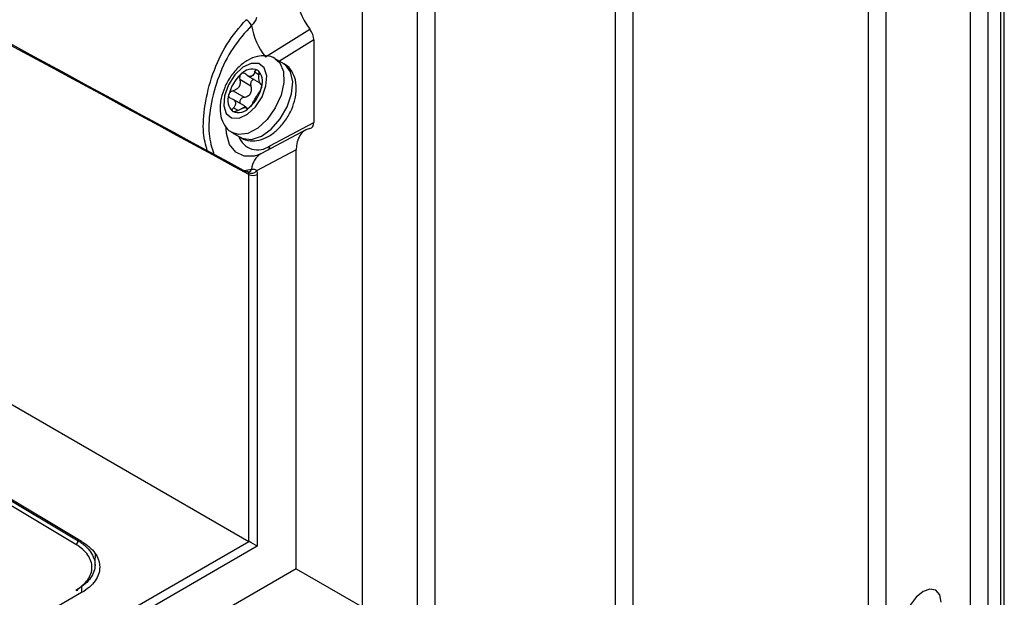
# Model space of a CAD drawing. Header units: millimetres. Extents: x 82 to 1337, y -230 to 1154.
# Tile 31 of 217: x 1256 to 1337, y -105 to -58. Entities that reach past the tile are written whole.
import ezdxf

# ---------------------------------------------------------------- set-up
doc = ezdxf.new("R2010")
doc.units = ezdxf.units.MM

msp = doc.modelspace()

# ---------------------------------------------------------------- linework, layer by layer
at = {"color": 7, "linetype": 'Continuous', "lineweight": 25}
for p, q in [((1290.174, 184.083), (1290.174, -109.872)), ((1304.984, -123.555), (1304.984, 170.4)), ((1306.394, 169.377), (1306.394, -124.578)), ((1334.056, -131.73), (1334.056, 162.225)), ((1335.47, 162.225), (1335.47, -131.73)), ((1336.531, -132.342), (1336.531, 161.613)), ((1336.824, -132.75), (1336.824, 161.205)), ((1325.712, -135.73), (1325.712, 158.225)), ((1327.127, 158.225), (1327.127, -135.73)), ((1185.796, -49.405), (1274.951, -100.874)), ((1284.236, -50.052), (1284.236, -106.235)), ((1288.765, -108.849), (1288.765, -52.702)), ((1276.328, -61.193), (1279.959, -58.924)), ((1280.279, -59.782), (1280.279, -66.55)), ((1260.791, -101.129), (1193.681, -60.958)), ((1193.861, -60.656), (1260.971, -100.827)), ((1261.261, -100.878), (1194.086, -60.744)), ((1277.823, -61.746), (1277.116, -61.338)), ((1274.855, -62.735), (1275.793, -63.276)), ((1275.129, -63.57), (1274.208, -63.038)), ((1275.906, -63.403), (1276.012, -63.464)), ((1273.662, -63.955), (1274.583, -64.487)), ((1274.601, -65.205), (1273.667, -64.666)), ((1274.865, -65.419), (1274.736, -65.345)), ((1276.666, -68.464), (1280.279, -66.55)), ((1273.616, -67.4), (1274.324, -67.809)), ((1279.616, -67.172), (1275.98, -69.099)), ((1278.84, -68.805), (1275.591, -70.526)), ((1278.84, -103.12), (1278.84, -68.805)), ((1274.947, -70.617), (1274.949, -70.616)), ((1274.949, -70.622), (1274.958, -70.62)), ((1274.951, -100.874), (1274.951, -70.824)), ((1275.651, -70.821), (1275.651, -101.278)), ((1275.651, -101.278), (1119.518, -191.412)), ((1119.524, -190.6), (1274.951, -100.874)), ((1262.365, -102.66), (1262.394, -101.854)), ((1278.84, -103.12), (1116.329, -196.935)), ((1262.359, -102.857), (1262.365, -102.652)), ((1278.84, -103.12), (1284.236, -106.235)), ((1261.261, -105.075), (1217.133, -130.55))]:
    msp.add_line(p, q, dxfattribs=at)
at = {"color": 8, "linetype": 'Continuous', "lineweight": 25}
for p, q in [((1280.279, -59.782), (1277.465, -61.54)), ((1275.787, -62.646), (1275.43, -62.44)), ((1275.987, -63.424), (1275.961, -63.409)), ((1273.695, -65.35), (1274.055, -65.558)), ((1274.772, -65.403), (1274.822, -65.432)), ((1274.561, -70.499), (1275.178, -70.394)), ((1260.971, -100.827), (1260.974, -100.706)), ((1261.254, -104.58), (1261.261, -105.075))]:
    msp.add_line(p, q, dxfattribs=at)
at = {"color": 7, "linetype": 'Continuous', "lineweight": 25, "flags": 128}
for points in [[(1272.963, -64.364), (1272.901, -65.193), (1273.107, -65.834), (1273.549, -66.191), (1274.16, -66.207), (1274.847, -65.882), (1275.506, -65.265), (1276.035, -64.448), (1276.355, -63.558), (1276.417, -62.729), (1276.211, -62.088), (1275.769, -61.732), (1275.158, -61.715), (1274.471, -62.04), (1273.813, -62.658), (1273.283, -63.474), (1272.963, -64.364)], [(1331.652, -105.845), (1331.539, -105.254), (1331.217, -104.884), (1330.735, -104.79), (1330.167, -104.988), (1329.599, -105.446), (1329.117, -106.096), (1328.795, -106.838), (1328.682, -107.559)]]:
    msp.add_lwpolyline(points, dxfattribs=at)
at = {"color": 8, "linetype": 'Continuous', "lineweight": 25, "flags": 128}
for points in [[(1277.12, -61.34), (1277.488, -61.673), (1277.787, -62.376), (1277.823, -63.295), (1277.593, -64.331), (1277.122, -65.37), (1276.46, -66.301), (1275.68, -67.023), (1274.866, -67.457), (1274.106, -67.556), (1273.6, -67.391)], [(1278.448, -64.213), (1278.546, -63.223), (1278.376, -62.401), (1277.957, -61.836), (1277.823, -61.746)], [(1274.324, -67.809), (1274.48, -67.884), (1275.181, -67.958), (1275.979, -67.688), (1276.787, -67.102), (1277.518, -66.264), (1278.092, -65.265), (1278.448, -64.213)], [(1275.469, -69.3), (1275.408, -69.313), (1274.569, -69.319), (1273.877, -68.994), (1273.383, -68.362), (1273.126, -67.472), (1273.094, -66.986)]]:
    msp.add_lwpolyline(points, dxfattribs=at)
at = {"color": 7, "linetype": 'Continuous', "lineweight": 25}
for centre, radius, start, end in [((1274.184, -59.108), 1.112, 26.539, 60.68828), ((1274.186, -59.105), 1.111, 26.50418, 60.67926), ((1280.818, -57.646), 5.722, 189.70856, 218.30235), ((1276.477, -65.012), 3.241, 131.46164, 166.93021), ((1275.222, -63.355), 1.178, 67.6095, 139.12049), ((1275.317, -63.593), 0.845, 97.84378, 108.88622), ((1275.022, -62.354), 0.44, 272.71376, 294.01624), ((1274.812, -63.198), 1.267, 339.44068, 47.38634), ((1272.842, -62.91), 3.241, 311.46164, 346.93021), ((1274.506, -64.724), 1.267, 159.44068, 227.38634), ((1274.097, -64.568), 1.178, 247.6095, 319.12049), ((1274.355, -64.533), 0.845, 277.84378, 288.88622), ((1274.65, -65.772), 0.44, 92.71376, 114.01624), ((1275.153, -70.144), 0.582, 246.60394, 318.9102), ((1275.298, -70.136), 0.77, 243.23378, 297.34352), ((1260.581, -100.8), 0.39, 302.44708, 356.0447), ((1260.842, -104.785), 0.123, 305.1125, 4.16755)]:
    msp.add_arc(centre, radius, start, end, dxfattribs=at)
at = {"color": 8, "linetype": 'Continuous', "lineweight": 25}
for centre, radius, start, end in [((1275.67, -67.18), 1.626, 198.50773, 307.79514), ((1275.982, -68.46), 0.685, 332.42036, 359.61072), ((1276.815, -70.512), 1.641, 120.59075, 175.87283), ((1274.85, -70.292), 0.345, 286.87763, 342.92861), ((1274.847, -70.291), 0.347, 288.70489, 342.82504), ((1260.86, -104.775), 0.122, 231.73558, 295.50826)]:
    msp.add_arc(centre, radius, start, end, dxfattribs=at)
at = {"color": 7, "linetype": 'Continuous', "lineweight": 25}
for centre, major_axis, ratio, start_param, end_param in [((1281.358, -57.325), (-1.794, 3.006), 0.587798, 0.777653, 1.759418), ((1279.56, -59.381), (-0.513, 0.859), 0.587798, 3.919245, 4.901011), ((1279.56, -66.148), (-0.513, 0.859), 0.586957, 2.936788, 3.918553), ((1281.358, -70.21), (-1.796, 3.008), 0.586957, 6.078381, 7.060146), ((1275.298, -101.074), (0.5, -0.289), 0.00007, 0.785439, 2.338782)]:
    msp.add_ellipse(centre, major_axis=major_axis, ratio=ratio, start_param=start_param, end_param=end_param, dxfattribs=at)
for points in [[(1180.456, -19.247), (1211.885, -36.393), (1243.31, -53.513), (1274.73, -70.591)], [(1274.951, -70.824), (1243.484, -53.737), (1212.016, -36.604), (1180.549, -19.444)], [(1274.728, -58.139), (1274.729, -58.138), (1274.729, -58.137), (1274.73, -58.136)], [(1275.18, -58.609), (1275.18, -58.61), (1275.179, -58.611), (1275.178, -58.611)], [(1275.043, -62.793), (1274.923, -62.789), (1274.803, -62.72), (1274.706, -62.612)], [(1275.43, -62.44), (1275.38, -62.582), (1275.305, -62.698), (1275.201, -62.756)], [(1274.048, -65.575), (1274.189, -65.484), (1274.341, -65.413), (1274.471, -65.371)], [(1274.629, -65.333), (1274.723, -65.322), (1274.766, -65.347), (1274.772, -65.403)], [(1274.951, -70.824), (1274.951, -70.768), (1274.942, -70.718), (1274.922, -70.678)], [(1275.178, -70.394), (1275.179, -70.393), (1275.179, -70.393), (1275.18, -70.393)], [(1275.591, -70.526), (1275.631, -70.607), (1275.651, -70.707), (1275.651, -70.821)]]:
    msp.add_open_spline(points, degree=3, dxfattribs=at)
for points, knots in [([(1275.591, -57.953), (1275.548, -58.076), (1275.489, -58.199), (1275.35, -58.423), (1275.269, -58.525), (1275.18, -58.609)], [0, 0, 0, 0, 0.5, 0.5, 1, 1, 1, 1]), ([(1277.119, -61.347), (1277.11, -61.34), (1276.91, -61.166), (1276.37, -61.068), (1275.621, -61.109), (1274.864, -61.422), (1274.127, -61.972), (1273.463, -62.751), (1272.952, -63.648), (1272.777, -64.265), (1272.694, -64.555)], [0, 0, 0, 0, 0.005853, 0.140026, 0.268445, 0.403607, 0.551777, 0.706628, 0.861893, 1, 1, 1, 1]), ([(1278.746, -64.591), (1278.778, -64.412), (1278.873, -63.89), (1278.824, -63.109), (1278.506, -62.363), (1278.134, -61.893), (1277.844, -61.782), (1277.781, -61.759)], [0, 0, 0, 0, 0.1567926, 0.4566374, 0.7026589, 0.9360413, 1, 1, 1, 1]), ([(1274.331, -62.583), (1274.272, -62.634), (1274.228, -62.708), (1274.184, -62.873), (1274.186, -62.96), (1274.208, -63.038)], [0, 0, 0, 0, 0.5, 0.5, 1, 1, 1, 1]), ([(1274.706, -62.612), (1274.656, -62.557), (1274.594, -62.522), (1274.46, -62.51), (1274.389, -62.533), (1274.331, -62.583)], [0, 0, 0, 0, 0.5, 0.5, 1, 1, 1, 1]), ([(1275.43, -62.44), (1275.456, -62.367), (1275.493, -62.309), (1275.58, -62.243), (1275.629, -62.239), (1275.67, -62.265)], [0, 0, 0, 0, 0.5, 0.5, 1, 1, 1, 1]), ([(1275.67, -62.265), (1275.712, -62.292), (1275.745, -62.348), (1275.784, -62.493), (1275.79, -62.579), (1275.783, -62.664)], [0, 0, 0, 0, 0.5, 0.5, 1, 1, 1, 1]), ([(1275.961, -63.409), (1275.931, -63.418), (1275.905, -63.41), (1275.858, -63.35), (1275.837, -63.298), (1275.803, -63.156), (1275.79, -63.065), (1275.776, -62.87), (1275.776, -62.767), (1275.783, -62.664)], [0, 0, 0, 0, 0.25, 0.25, 0.5, 0.5, 0.75, 0.75, 1, 1, 1, 1]), ([(1274.208, -63.038), (1274.235, -63.133), (1274.247, -63.234), (1274.229, -63.436), (1274.198, -63.537), (1274.093, -63.712), (1274.019, -63.787), (1273.851, -63.898), (1273.757, -63.935), (1273.662, -63.955)], [0, 0, 0, 0, 0.25, 0.25, 0.5, 0.5, 0.75, 0.75, 1, 1, 1, 1]), ([(1274.583, -64.487), (1274.684, -64.471), (1274.783, -64.44), (1274.963, -64.337), (1275.042, -64.263), (1275.149, -64.084), (1275.176, -63.978), (1275.183, -63.77), (1275.164, -63.667), (1275.129, -63.57)], [0, 0, 0, 0, 0.25, 0.25, 0.5, 0.5, 0.75, 0.75, 1, 1, 1, 1]), ([(1275.379, -63.038), (1275.348, -63.043), (1275.285, -63.055), (1275.202, -63.119), (1275.139, -63.21), (1275.103, -63.323), (1275.096, -63.448), (1275.118, -63.529), (1275.129, -63.57)], [0, 0, 0, 0, 0.1571596, 0.3209557, 0.4806278, 0.642794, 0.8158636, 1, 1, 1, 1]), ([(1275.999, -63.643), (1275.982, -63.72), (1275.953, -63.804), (1275.886, -63.953), (1275.849, -64.016), (1275.816, -64.06)], [0, 0, 0, 0, 0.5, 0.5, 1, 1, 1, 1]), ([(1275.961, -63.409), (1275.986, -63.401), (1276.004, -63.418), (1276.02, -63.5), (1276.016, -63.566), (1275.999, -63.643)], [0, 0, 0, 0, 0.5, 0.5, 1, 1, 1, 1]), ([(1273.517, -64.606), (1273.446, -64.587), (1273.387, -64.547), (1273.314, -64.431), (1273.302, -64.356), (1273.319, -64.279)], [0, 0, 0, 0, 0.5, 0.5, 1, 1, 1, 1]), ([(1273.319, -64.279), (1273.337, -64.202), (1273.381, -64.127), (1273.506, -64.011), (1273.583, -63.971), (1273.662, -63.955)], [0, 0, 0, 0, 0.5, 0.5, 1, 1, 1, 1]), ([(1274.583, -64.487), (1274.536, -64.498), (1274.442, -64.52), (1274.322, -64.605), (1274.241, -64.713), (1274.207, -64.823), (1274.21, -64.925), (1274.239, -64.979), (1274.253, -65.004)], [0, 0, 0, 0, 0.192538, 0.3858177, 0.5598773, 0.716164, 0.8647409, 1, 1, 1, 1]), ([(1275.27, -64.976), (1275.299, -64.914), (1275.338, -64.842), (1275.43, -64.683), (1275.483, -64.595), (1275.588, -64.42), (1275.64, -64.332), (1275.734, -64.178), (1275.777, -64.112), (1275.816, -64.06)], [0, 0, 0, 0, 0.25, 0.25, 0.5, 0.5, 0.75, 0.75, 1, 1, 1, 1]), ([(1272.694, -64.555), (1272.662, -64.735), (1272.567, -65.257), (1272.615, -66.039), (1272.935, -66.782), (1273.291, -67.243), (1273.561, -67.348), (1273.605, -67.365)], [0, 0, 0, 0, 0.159756, 0.465269, 0.715941, 0.953735, 1, 1, 1, 1]), ([(1273.517, -64.606), (1273.603, -64.629), (1273.68, -64.666), (1273.801, -64.769), (1273.844, -64.834), (1273.878, -64.976), (1273.869, -65.054), (1273.809, -65.206), (1273.759, -65.28), (1273.695, -65.35)], [0, 0, 0, 0, 0.25, 0.25, 0.5, 0.5, 0.75, 0.75, 1, 1, 1, 1]), ([(1274.285, -67.77), (1274.305, -67.787), (1274.516, -67.973), (1275.069, -68.081), (1275.819, -68.037), (1276.576, -67.725), (1277.313, -67.175), (1277.977, -66.395), (1278.488, -65.499), (1278.663, -64.882), (1278.746, -64.591)], [0, 0, 0, 0, 0.01396, 0.147039, 0.27441, 0.40847, 0.555432, 0.70902, 0.86302, 1, 1, 1, 1]), ([(1274.764, -65.361), (1274.749, -65.336), (1274.713, -65.274), (1274.64, -65.235), (1274.597, -65.212)], [0, 0, 0, 0, 0.408655, 1, 1, 1, 1]), ([(1275.27, -64.976), (1275.246, -65.028), (1275.207, -65.091), (1275.107, -65.223), (1275.047, -65.288), (1274.988, -65.339)], [0, 0, 0, 0, 0.5, 0.5, 1, 1, 1, 1]), ([(1273.648, -65.657), (1273.606, -65.631), (1273.589, -65.584), (1273.607, -65.471), (1273.642, -65.409), (1273.695, -65.35)], [0, 0, 0, 0, 0.5, 0.5, 1, 1, 1, 1]), ([(1274.048, -65.575), (1273.976, -65.621), (1273.898, -65.656), (1273.754, -65.688), (1273.69, -65.684), (1273.648, -65.657)], [0, 0, 0, 0, 0.5, 0.5, 1, 1, 1, 1]), ([(1274.988, -65.339), (1274.929, -65.389), (1274.875, -65.422), (1274.797, -65.442), (1274.775, -65.431), (1274.772, -65.403)], [0, 0, 0, 0, 0.5, 0.5, 1, 1, 1, 1]), ([(1275.98, -69.099), (1275.889, -69.144), (1275.664, -69.254), (1275.564, -69.274), (1275.504, -69.287)], [0, 0, 0, 0, 0.402953, 1, 1, 1, 1]), ([(1274.85, -70.604), (1274.842, -70.598), (1274.811, -70.574), (1274.764, -70.584), (1274.73, -70.591)], [0, 0, 0, 0, 0.26444, 1, 1, 1, 1]), ([(1274.944, -70.624), (1274.946, -70.623), (1274.955, -70.621), (1274.912, -70.627), (1274.873, -70.605), (1274.855, -70.595)], [0, 0, 0, 0, 0.0890082, 0.5739493, 1, 1, 1, 1]), ([(1275.18, -70.393), (1275.269, -70.369), (1275.349, -70.365), (1275.489, -70.407), (1275.548, -70.453), (1275.591, -70.526)], [0, 0, 0, 0, 0.5, 0.5, 1, 1, 1, 1]), ([(1260.785, -104.871), (1260.995, -104.749), (1261.182, -104.617), (1261.51, -104.333), (1261.651, -104.179), (1261.877, -103.862), (1261.963, -103.696), (1262.078, -103.356), (1262.107, -103.185), (1262.107, -102.84), (1262.078, -102.665), (1261.963, -102.325), (1261.878, -102.159), (1261.654, -101.837), (1261.512, -101.681), (1261.186, -101.391), (1261.001, -101.255), (1260.791, -101.129)], [0, 0, 0, 0, 0.125, 0.125, 0.25, 0.25, 0.375, 0.375, 0.5, 0.5, 0.625, 0.625, 0.75, 0.75, 0.875, 0.875, 1, 1, 1, 1]), ([(1260.971, -100.827), (1261.08, -100.892), (1261.186, -100.962), (1261.382, -101.105), (1261.474, -101.179), (1261.732, -101.408), (1261.881, -101.573), (1262.118, -101.913), (1262.208, -102.087), (1262.329, -102.446), (1262.36, -102.631), (1262.36, -102.995), (1262.33, -103.175), (1262.209, -103.534), (1262.118, -103.709), (1261.881, -104.043), (1261.733, -104.205), (1261.385, -104.507), (1261.186, -104.648), (1260.964, -104.776)], [0, 0, 0, 0, 0.0625, 0.0625, 0.125, 0.125, 0.25, 0.25, 0.375, 0.375, 0.5, 0.5, 0.625, 0.625, 0.75, 0.75, 0.875, 0.875, 1, 1, 1, 1]), ([(1261.261, -100.878), (1261.497, -101.019), (1261.705, -101.171), (1262.07, -101.494), (1262.226, -101.666), (1262.482, -102.031), (1262.578, -102.217), (1262.675, -102.503), (1262.699, -102.599), (1262.732, -102.793), (1262.741, -102.892), (1262.741, -103.183), (1262.709, -103.375), (1262.581, -103.755), (1262.484, -103.943), (1262.232, -104.298), (1262.077, -104.467), (1261.709, -104.788), (1261.497, -104.938), (1261.261, -105.075)], [0, 0, 0, 0, 0.125, 0.125, 0.25, 0.25, 0.375, 0.375, 0.4375, 0.4375, 0.5, 0.5, 0.625, 0.625, 0.75, 0.75, 0.875, 0.875, 1, 1, 1, 1])]:
    msp.add_open_spline(points, degree=3, knots=knots, dxfattribs=at)
at = {"color": 8, "linetype": 'Continuous', "lineweight": 25}
for points, knots in [([(1271.55, -68.861), (1271.426, -68.409), (1271.146, -67.39), (1271.301, -65.138), (1271.927, -62.581), (1273.069, -60.069), (1274.175, -58.782), (1274.728, -58.139)], [0, 0, 0, 0, 0.167177, 0.376202, 0.5858, 0.792991, 1, 1, 1, 1]), ([(1275.178, -58.611), (1274.647, -59.2), (1273.575, -60.387), (1272.422, -62.766), (1271.755, -65.25), (1271.591, -67.569), (1271.924, -68.634), (1272.086, -69.153)], [0, 0, 0, 0, 0.195714, 0.394538, 0.598837, 0.804534, 1, 1, 1, 1]), ([(1274.922, -70.678), (1274.914, -70.662), (1274.895, -70.626), (1274.866, -70.612), (1274.85, -70.604)], [0, 0, 0, 0, 0.442155, 1, 1, 1, 1])]:
    msp.add_open_spline(points, degree=3, knots=knots, dxfattribs=at)

doc.saveas('drawing.dxf')
